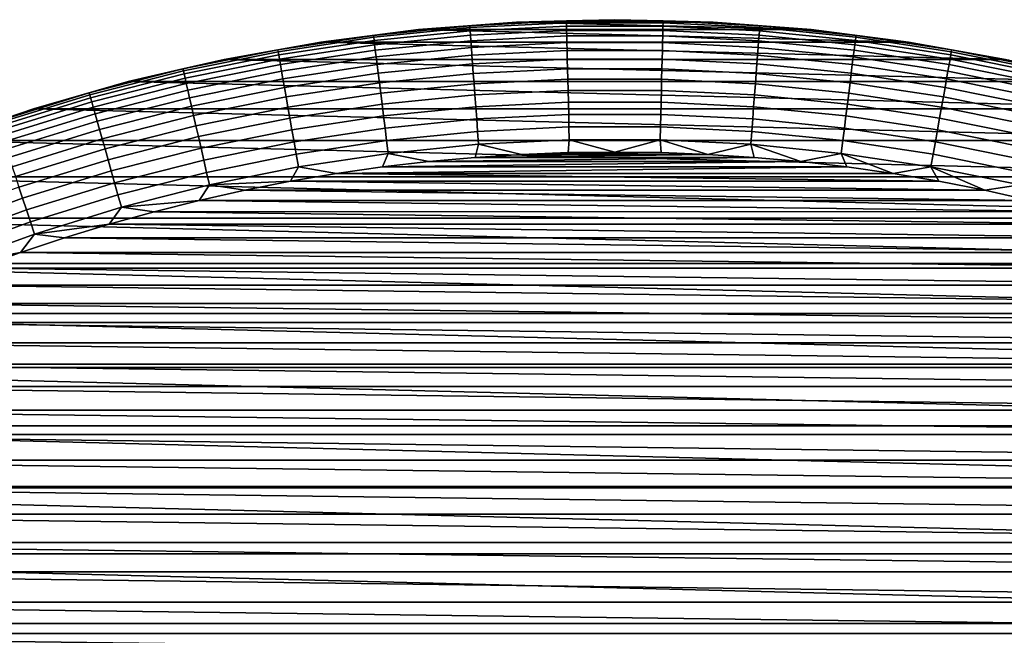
# Model space of a CAD drawing. Header units: metres. Extents: x -22 to 95, y -240 to 22.
# Tile 71 of 180: x -7 to 4, y 15 to 22. Entities that reach past the tile are written whole.
import ezdxf

# ---------------------------------------------------------------- set-up
doc = ezdxf.new("R2010")
doc.units = ezdxf.units.M
doc.layers.add('solid_10_151_013_XXX', color=7, linetype='CONTINUOUS')

msp = doc.modelspace()

# ---------------------------------------------------------------- linework, layer by layer
at = {"layer": 'solid_10_151_013_XXX'}
for points in [[(-1.114281, 21.971764, 133.5), (0.000001, 22, 133.5), (0, 22.000008), (-1.113887, 21.971773)], [(-0.548295, 21.985941, 133.647018), (0.000001, 22, 133.5), (-1.114281, 21.971764, 133.5)], [(-1.113887, 21.971773), (0, 22.000008), (1.113887, 21.971773)], [(0.548295, 21.985941, 133.647018), (0.000001, 22, 133.5), (-0.548295, 21.985941, 133.647018)], [(0.000001, 22, 133.5), (1.114282, 21.971764, 133.5), (1.113887, 21.971773), (0, 22.000008)], [(0.548295, 21.985941, 133.647018), (1.114282, 21.971764, 133.5), (0.000001, 22, 133.5)], [(-2.225702, 21.887125, 133.5), (-2.225847, 21.8871), (-3.331645, 21.746273), (-3.33141, 21.746304, 133.5)], [(-3.331645, 21.746273), (-2.225847, 21.8871), (3.331645, 21.746273)], [(-2.734663, 21.822096, 133.647018), (-2.225702, 21.887125, 133.5), (-3.33141, 21.746304, 133.5)], [(-1.643522, 21.93128, 133.647018), (-2.225702, 21.887125, 133.5), (-2.734663, 21.822096, 133.647018)], [(-1.643522, 21.93128, 133.647018), (-2.734663, 21.822096, 133.647018), (-2.731974, 21.800636, 133.792786), (-1.641906, 21.909714, 133.792786)], [(-1.641906, 21.909714, 133.792786), (-2.731974, 21.800636, 133.792786), (-2.72752, 21.765089, 133.935715), (-1.639229, 21.873989, 133.935715)], [(-2.225847, 21.8871), (-1.113887, 21.971773), (2.225847, 21.8871)], [(-2.225702, 21.887125, 133.5), (-1.114281, 21.971764, 133.5), (-1.113887, 21.971773), (-2.225847, 21.8871)], [(-2.225847, 21.8871), (2.225847, 21.8871), (3.331645, 21.746273)], [(-1.643522, 21.93128, 133.647018), (-1.114281, 21.971764, 133.5), (-2.225702, 21.887125, 133.5)], [(-0.548295, 21.985941, 133.647018), (-1.114281, 21.971764, 133.5), (-1.643522, 21.93128, 133.647018)], [(-0.548295, 21.985941, 133.647018), (-1.643522, 21.93128, 133.647018), (-1.641906, 21.909714, 133.792786), (-0.547756, 21.964319, 133.792786)], [(-0.547756, 21.964319, 133.792786), (-1.641906, 21.909714, 133.792786), (-1.639229, 21.873989, 133.935715), (-0.546863, 21.928507, 133.935715)], [(-0.546863, 21.928507, 133.935715), (-1.639229, 21.873989, 133.935715), (-1.635517, 21.824453, 134.074432), (-0.545624, 21.878847, 134.074432)], [(-0.545624, 21.878847, 134.074432), (-1.635517, 21.824453, 134.074432), (-1.630805, 21.761583, 134.207611), (-0.544053, 21.815821, 134.207611)], [(-1.113887, 21.971773), (1.113887, 21.971773), (2.225847, 21.8871)], [(0.548295, 21.985941, 133.647018), (-0.548295, 21.985941, 133.647018), (-0.547756, 21.964319, 133.792786), (0.547756, 21.964319, 133.792786)], [(0.547756, 21.964319, 133.792786), (-0.547756, 21.964319, 133.792786), (-0.546863, 21.928507, 133.935715), (0.546863, 21.928507, 133.935715)], [(0.546863, 21.928507, 133.935715), (-0.546863, 21.928507, 133.935715), (-0.545624, 21.878847, 134.074432), (0.545624, 21.878847, 134.074432)], [(0.545624, 21.878847, 134.074432), (-0.545624, 21.878847, 134.074432), (-0.544053, 21.815821, 134.207611), (0.544053, 21.815821, 134.207611)], [(1.635517, 21.824453, 134.074432), (0.545624, 21.878847, 134.074432), (0.544053, 21.815821, 134.207611), (1.630805, 21.761583, 134.207611)], [(1.639229, 21.873989, 133.935715), (0.546863, 21.928507, 133.935715), (0.545624, 21.878847, 134.074432), (1.635517, 21.824453, 134.074432)], [(1.641906, 21.909714, 133.792786), (0.547756, 21.964319, 133.792786), (0.546863, 21.928507, 133.935715), (1.639229, 21.873989, 133.935715)], [(1.643522, 21.93128, 133.647018), (0.548295, 21.985941, 133.647018), (0.547756, 21.964319, 133.792786), (1.641906, 21.909714, 133.792786)], [(1.643522, 21.93128, 133.647018), (1.114282, 21.971764, 133.5), (0.548295, 21.985941, 133.647018)], [(1.114282, 21.971764, 133.5), (2.225704, 21.887125, 133.5), (2.225847, 21.8871), (1.113887, 21.971773)], [(1.643522, 21.93128, 133.647018), (2.225704, 21.887125, 133.5), (1.114282, 21.971764, 133.5)], [(2.731974, 21.800636, 133.792786), (1.641906, 21.909714, 133.792786), (1.639229, 21.873989, 133.935715), (2.72752, 21.765089, 133.935715)], [(2.734663, 21.822096, 133.647018), (1.643522, 21.93128, 133.647018), (1.641906, 21.909714, 133.792786), (2.731974, 21.800636, 133.792786)], [(2.734663, 21.822096, 133.647018), (2.225704, 21.887125, 133.5), (1.643522, 21.93128, 133.647018)], [(2.225704, 21.887125, 133.5), (3.331412, 21.746304, 133.5), (3.331645, 21.746273), (2.225847, 21.8871)], [(2.734663, 21.822096, 133.647018), (3.331412, 21.746304, 133.5), (2.225704, 21.887125, 133.5)], [(-2.734663, 21.822096, 133.647018), (-3.33141, 21.746304, 133.5), (-3.819006, 21.658657, 133.647018)], [(-2.734663, 21.822096, 133.647018), (-3.819006, 21.658657, 133.647018), (-3.81525, 21.637358, 133.792786), (-2.731974, 21.800636, 133.792786)], [(-2.731974, 21.800636, 133.792786), (-3.81525, 21.637358, 133.792786), (-3.809029, 21.602077, 133.935715), (-2.72752, 21.765089, 133.935715)], [(-2.72752, 21.765089, 133.935715), (-3.809029, 21.602077, 133.935715), (-3.800403, 21.553158, 134.074432), (-2.721343, 21.715799, 134.074432)], [(-1.639229, 21.873989, 133.935715), (-2.72752, 21.765089, 133.935715), (-2.721343, 21.715799, 134.074432), (-1.635517, 21.824453, 134.074432)], [(-1.635517, 21.824453, 134.074432), (-2.721343, 21.715799, 134.074432), (-2.713503, 21.653244, 134.207611), (-1.630805, 21.761583, 134.207611)], [(-0.544053, 21.815821, 134.207611), (-1.630805, 21.761583, 134.207611), (-1.62514, 21.685987, 134.333969), (-0.542163, 21.740036, 134.333969)], [(0.544053, 21.815821, 134.207611), (-0.544053, 21.815821, 134.207611), (-0.542163, 21.740036, 134.333969), (0.542163, 21.740036, 134.333969)], [(1.630805, 21.761583, 134.207611), (0.544053, 21.815821, 134.207611), (0.542163, 21.740036, 134.333969), (1.62514, 21.685987, 134.333969)], [(2.721343, 21.715799, 134.074432), (1.635517, 21.824453, 134.074432), (1.630805, 21.761583, 134.207611), (2.713503, 21.653244, 134.207611)], [(2.72752, 21.765089, 133.935715), (1.639229, 21.873989, 133.935715), (1.635517, 21.824453, 134.074432), (2.721343, 21.715799, 134.074432)], [(3.809029, 21.602077, 133.935715), (2.72752, 21.765089, 133.935715), (2.721343, 21.715799, 134.074432), (3.800403, 21.553158, 134.074432)], [(3.81525, 21.637358, 133.792786), (2.731974, 21.800636, 133.792786), (2.72752, 21.765089, 133.935715), (3.809029, 21.602077, 133.935715)], [(3.819006, 21.658657, 133.647018), (2.734663, 21.822096, 133.647018), (2.731974, 21.800636, 133.792786), (3.81525, 21.637358, 133.792786)], [(3.819006, 21.658657, 133.647018), (3.331412, 21.746304, 133.5), (2.734663, 21.822096, 133.647018)], [(-3.819006, 21.658657, 133.647018), (-4.428566, 21.54966, 133.5), (-4.893853, 21.441372, 133.647018)], [(-3.819006, 21.658657, 133.647018), (-4.893853, 21.441372, 133.647018), (-4.88904, 21.420286, 133.792786), (-3.81525, 21.637358, 133.792786)], [(-4.428566, 21.54966, 133.5), (-3.33141, 21.746304, 133.5), (-3.331645, 21.746273), (-4.428181, 21.549734)], [(-3.819006, 21.658657, 133.647018), (-3.33141, 21.746304, 133.5), (-4.428566, 21.54966, 133.5)], [(-4.428181, 21.549734), (-3.331645, 21.746273), (4.428181, 21.549734)], [(-2.721343, 21.715799, 134.074432), (-3.800403, 21.553158, 134.074432), (-3.789455, 21.49107, 134.207611), (-2.713503, 21.653244, 134.207611)], [(-2.713503, 21.653244, 134.207611), (-3.789455, 21.49107, 134.207611), (-3.776291, 21.416412, 134.333969), (-2.704077, 21.578022, 134.333969)], [(-3.331645, 21.746273), (3.331645, 21.746273), (4.428181, 21.549734)], [(-1.630805, 21.761583, 134.207611), (-2.713503, 21.653244, 134.207611), (-2.704077, 21.578022, 134.333969), (-1.62514, 21.685987, 134.333969)], [(-1.62514, 21.685987, 134.333969), (-2.704077, 21.578022, 134.333969), (-2.693155, 21.490864, 134.452271), (-1.618576, 21.598392, 134.452271)], [(-0.542163, 21.740036, 134.333969), (-1.62514, 21.685987, 134.333969), (-1.618576, 21.598392, 134.452271), (-0.539973, 21.652224, 134.452271)], [(-0.539973, 21.652224, 134.452271), (-1.618576, 21.598392, 134.452271), (-1.611176, 21.499645, 134.561386), (-0.537504, 21.55323, 134.561386)], [(0.542163, 21.740036, 134.333969), (-0.542163, 21.740036, 134.333969), (-0.539973, 21.652224, 134.452271), (0.539973, 21.652224, 134.452271)], [(0.539973, 21.652224, 134.452271), (-0.539973, 21.652224, 134.452271), (-0.537504, 21.55323, 134.561386), (0.537504, 21.55323, 134.561386)], [(1.618576, 21.598392, 134.452271), (0.539973, 21.652224, 134.452271), (0.537504, 21.55323, 134.561386), (1.611176, 21.499645, 134.561386)], [(1.62514, 21.685987, 134.333969), (0.542163, 21.740036, 134.333969), (0.539973, 21.652224, 134.452271), (1.618576, 21.598392, 134.452271)], [(2.704077, 21.578022, 134.333969), (1.62514, 21.685987, 134.333969), (1.618576, 21.598392, 134.452271), (2.693155, 21.490864, 134.452271)], [(2.713503, 21.653244, 134.207611), (1.630805, 21.761583, 134.207611), (1.62514, 21.685987, 134.333969), (2.704077, 21.578022, 134.333969)], [(3.789455, 21.49107, 134.207611), (2.713503, 21.653244, 134.207611), (2.704077, 21.578022, 134.333969), (3.776291, 21.416412, 134.333969)], [(3.800403, 21.553158, 134.074432), (2.721343, 21.715799, 134.074432), (2.713503, 21.653244, 134.207611), (3.789455, 21.49107, 134.207611)], [(3.331412, 21.746304, 133.5), (4.428568, 21.549658, 133.5), (4.468869, 21.541338, 84.122108), (3.331645, 21.746273)], [(3.819006, 21.658657, 133.647018), (4.428568, 21.549658, 133.5), (3.331412, 21.746304, 133.5)], [(3.331645, 21.746273), (4.469007, 21.541309, 83.891487), (4.478918, 21.539249, 83.659279), (4.428181, 21.549734)], [(3.331645, 21.746273), (4.468869, 21.541338, 84.122108), (4.469007, 21.541309, 83.891487)], [(4.893853, 21.441372, 133.647018), (3.819006, 21.658657, 133.647018), (3.81525, 21.637358, 133.792786), (4.88904, 21.420286, 133.792786)], [(4.893853, 21.441372, 133.647018), (4.428568, 21.549658, 133.5), (3.819006, 21.658657, 133.647018)], [(-5.514354, 21.297697, 133.5), (-4.428566, 21.54966, 133.5), (-4.428181, 21.549734), (-5.514165, 21.297737)], [(-4.893853, 21.441372, 133.647018), (-4.428566, 21.54966, 133.5), (-5.514354, 21.297697, 133.5)], [(-5.514165, 21.297737), (-4.428181, 21.549734), (5.514165, 21.297737)], [(-3.81525, 21.637358, 133.792786), (-4.88904, 21.420286, 133.792786), (-4.881069, 21.385361, 133.935715), (-3.809029, 21.602077, 133.935715)], [(-3.809029, 21.602077, 133.935715), (-4.881069, 21.385361, 133.935715), (-4.870015, 21.336931, 134.074432), (-3.800403, 21.553158, 134.074432)], [(-3.800403, 21.553158, 134.074432), (-4.870015, 21.336931, 134.074432), (-4.855986, 21.275465, 134.207611), (-3.789455, 21.49107, 134.207611)], [(-4.428181, 21.549734), (4.428181, 21.549734), (5.514165, 21.297737)], [(-2.704077, 21.578022, 134.333969), (-3.776291, 21.416412, 134.333969), (-3.761038, 21.329906, 134.452271), (-2.693155, 21.490864, 134.452271)], [(-1.618576, 21.598392, 134.452271), (-2.693155, 21.490864, 134.452271), (-2.680842, 21.392609, 134.561386), (-1.611176, 21.499645, 134.561386)], [(-0.537504, 21.55323, 134.561386), (-1.611176, 21.499645, 134.561386), (-1.603011, 21.390699, 134.660263), (-0.53478, 21.444012, 134.660263)], [(0.537504, 21.55323, 134.561386), (-0.537504, 21.55323, 134.561386), (-0.53478, 21.444012, 134.660263), (0.53478, 21.444012, 134.660263)], [(1.611176, 21.499645, 134.561386), (0.537504, 21.55323, 134.561386), (0.53478, 21.444012, 134.660263), (1.603011, 21.390699, 134.660263)], [(2.693155, 21.490864, 134.452271), (1.618576, 21.598392, 134.452271), (1.611176, 21.499645, 134.561386), (2.680842, 21.392609, 134.561386)], [(3.776291, 21.416412, 134.333969), (2.704077, 21.578022, 134.333969), (2.693155, 21.490864, 134.452271), (3.761038, 21.329906, 134.452271)], [(4.870015, 21.336931, 134.074432), (3.800403, 21.553158, 134.074432), (3.789455, 21.49107, 134.207611), (4.855986, 21.275465, 134.207611)], [(4.881069, 21.385361, 133.935715), (3.809029, 21.602077, 133.935715), (3.800403, 21.553158, 134.074432), (4.870015, 21.336931, 134.074432)], [(4.88904, 21.420286, 133.792786), (3.81525, 21.637358, 133.792786), (3.809029, 21.602077, 133.935715), (4.881069, 21.385361, 133.935715)], [(-4.893853, 21.441372, 133.647018), (-5.514354, 21.297697, 133.5), (-5.956534, 21.17078, 133.647018)], [(-4.893853, 21.441372, 133.647018), (-5.956534, 21.17078, 133.647018), (-5.950676, 21.149961, 133.792786), (-4.88904, 21.420286, 133.792786)], [(-3.789455, 21.49107, 134.207611), (-4.855986, 21.275465, 134.207611), (-4.839117, 21.201557, 134.333969), (-3.776291, 21.416412, 134.333969)], [(-2.693155, 21.490864, 134.452271), (-3.761038, 21.329906, 134.452271), (-3.743843, 21.232388, 134.561386), (-2.680842, 21.392609, 134.561386)], [(-1.611176, 21.499645, 134.561386), (-2.680842, 21.392609, 134.561386), (-2.667257, 21.284204, 134.660263), (-1.603011, 21.390699, 134.660263)], [(-0.53478, 21.444012, 134.660263), (-1.603011, 21.390699, 134.660263), (-1.594161, 21.272604, 134.74794), (-0.531828, 21.325623, 134.74794)], [(0.53478, 21.444012, 134.660263), (-0.53478, 21.444012, 134.660263), (-0.531828, 21.325623, 134.74794), (0.531828, 21.325623, 134.74794)], [(1.603011, 21.390699, 134.660263), (0.53478, 21.444012, 134.660263), (0.531828, 21.325623, 134.74794), (1.594161, 21.272604, 134.74794)], [(2.680842, 21.392609, 134.561386), (1.611176, 21.499645, 134.561386), (1.603011, 21.390699, 134.660263), (2.667257, 21.284204, 134.660263)], [(3.761038, 21.329906, 134.452271), (2.693155, 21.490864, 134.452271), (2.680842, 21.392609, 134.561386), (3.743843, 21.232388, 134.561386)], [(4.855986, 21.275465, 134.207611), (3.789455, 21.49107, 134.207611), (3.776291, 21.416412, 134.333969), (4.839117, 21.201557, 134.333969)], [(-4.88904, 21.420286, 133.792786), (-5.950676, 21.149961, 133.792786), (-5.940974, 21.115477, 133.935715), (-4.881069, 21.385361, 133.935715)], [(-4.881069, 21.385361, 133.935715), (-5.940974, 21.115477, 133.935715), (-5.92752, 21.067657, 134.074432), (-4.870015, 21.336931, 134.074432)], [(-4.870015, 21.336931, 134.074432), (-5.92752, 21.067657, 134.074432), (-5.910444, 21.006968, 134.207611), (-4.855986, 21.275465, 134.207611)], [(-3.776291, 21.416412, 134.333969), (-4.839117, 21.201557, 134.333969), (-4.819571, 21.115919, 134.452271), (-3.761038, 21.329906, 134.452271)], [(-3.761038, 21.329906, 134.452271), (-4.819571, 21.115919, 134.452271), (-4.797536, 21.019379, 134.561386), (-3.743843, 21.232388, 134.561386)], [(-2.680842, 21.392609, 134.561386), (-3.743843, 21.232388, 134.561386), (-3.724871, 21.124794, 134.660263), (-2.667257, 21.284204, 134.660263)], [(-1.603011, 21.390699, 134.660263), (-2.667257, 21.284204, 134.660263), (-2.652531, 21.166698, 134.74794), (-1.594161, 21.272604, 134.74794)], [(-0.531828, 21.325623, 134.74794), (-1.594161, 21.272604, 134.74794), (-1.584711, 21.1465, 134.823578), (-0.528675, 21.199205, 134.823578)], [(0.531828, 21.325623, 134.74794), (-0.531828, 21.325623, 134.74794), (-0.528675, 21.199205, 134.823578), (0.528675, 21.199205, 134.823578)], [(1.594161, 21.272604, 134.74794), (0.531828, 21.325623, 134.74794), (0.528675, 21.199205, 134.823578), (1.584711, 21.1465, 134.823578)], [(2.667257, 21.284204, 134.660263), (1.603011, 21.390699, 134.660263), (1.594161, 21.272604, 134.74794), (2.652531, 21.166698, 134.74794)], [(3.743843, 21.232388, 134.561386), (2.680842, 21.392609, 134.561386), (2.667257, 21.284204, 134.660263), (3.724871, 21.124794, 134.660263)], [(4.819571, 21.115919, 134.452271), (3.761038, 21.329906, 134.452271), (3.743843, 21.232388, 134.561386), (4.797536, 21.019379, 134.561386)], [(4.839117, 21.201557, 134.333969), (3.776291, 21.416412, 134.333969), (3.761038, 21.329906, 134.452271), (4.819571, 21.115919, 134.452271)], [(-6.586304, 20.990967), (-5.514165, 21.297737), (6.586304, 20.990967)], [(-6.585987, 20.991064, 133.5), (-5.514354, 21.297697, 133.5), (-5.514165, 21.297737), (-6.586304, 20.990967)], [(-5.956534, 21.17078, 133.647018), (-5.514354, 21.297697, 133.5), (-6.585987, 20.991064, 133.5)], [(-4.855986, 21.275465, 134.207611), (-5.910444, 21.006968, 134.207611), (-5.889912, 20.933992, 134.333969), (-4.839117, 21.201557, 134.333969)], [(-5.514165, 21.297737), (5.514165, 21.297737), (6.586304, 20.990967)], [(-3.743843, 21.232388, 134.561386), (-4.797536, 21.019379, 134.561386), (-4.773225, 20.912867, 134.660263), (-3.724871, 21.124794, 134.660263)], [(-2.667257, 21.284204, 134.660263), (-3.724871, 21.124794, 134.660263), (-3.704307, 21.008167, 134.74794), (-2.652531, 21.166698, 134.74794)], [(-1.594161, 21.272604, 134.74794), (-2.652531, 21.166698, 134.74794), (-2.636807, 21.041222, 134.823578), (-1.584711, 21.1465, 134.823578)], [(2.652531, 21.166698, 134.74794), (1.594161, 21.272604, 134.74794), (1.584711, 21.1465, 134.823578), (2.636807, 21.041222, 134.823578)], [(3.724871, 21.124794, 134.660263), (2.667257, 21.284204, 134.660263), (2.652531, 21.166698, 134.74794), (3.704307, 21.008167, 134.74794)], [(4.797536, 21.019379, 134.561386), (3.743843, 21.232388, 134.561386), (3.724871, 21.124794, 134.660263), (4.773225, 20.912867, 134.660263)], [(-5.956534, 21.17078, 133.647018), (-6.585987, 20.991064, 133.5), (-7.004406, 20.847555, 133.647018)], [(-5.956534, 21.17078, 133.647018), (-7.004406, 20.847555, 133.647018), (-6.997518, 20.827053, 133.792786), (-5.950676, 21.149961, 133.792786)], [(-5.950676, 21.149961, 133.792786), (-6.997518, 20.827053, 133.792786), (-6.986108, 20.793095, 133.935715), (-5.940974, 21.115477, 133.935715)], [(-5.940974, 21.115477, 133.935715), (-6.986108, 20.793095, 133.935715), (-6.970287, 20.746006, 134.074432), (-5.92752, 21.067657, 134.074432)], [(-4.839117, 21.201557, 134.333969), (-5.889912, 20.933992, 134.333969), (-5.866121, 20.849436, 134.452271), (-4.819571, 21.115919, 134.452271)], [(-4.819571, 21.115919, 134.452271), (-5.866121, 20.849436, 134.452271), (-5.839302, 20.754112, 134.561386), (-4.797536, 21.019379, 134.561386)], [(-3.724871, 21.124794, 134.660263), (-4.773225, 20.912867, 134.660263), (-4.746873, 20.797409, 134.74794), (-3.704307, 21.008167, 134.74794)], [(-2.652531, 21.166698, 134.74794), (-3.704307, 21.008167, 134.74794), (-3.682348, 20.883633, 134.823578), (-2.636807, 21.041222, 134.823578)], [(-1.584711, 21.1465, 134.823578), (-2.636807, 21.041222, 134.823578), (-2.620236, 20.908989, 134.886444), (-1.574752, 21.013605, 134.886444)], [(-0.528675, 21.199205, 134.823578), (-1.584711, 21.1465, 134.823578), (-1.574752, 21.013605, 134.886444), (-0.525353, 21.065979, 134.886444)], [(0.528675, 21.199205, 134.823578), (-0.528675, 21.199205, 134.823578), (-0.525353, 21.065979, 134.886444), (0.525353, 21.065979, 134.886444)], [(1.584711, 21.1465, 134.823578), (0.528675, 21.199205, 134.823578), (0.525353, 21.065979, 134.886444), (1.574752, 21.013605, 134.886444)], [(2.636807, 21.041222, 134.823578), (1.584711, 21.1465, 134.823578), (1.574752, 21.013605, 134.886444), (2.620236, 20.908989, 134.886444)], [(3.704307, 21.008167, 134.74794), (2.652531, 21.166698, 134.74794), (2.636807, 21.041222, 134.823578), (3.682348, 20.883633, 134.823578)], [(4.773225, 20.912867, 134.660263), (3.724871, 21.124794, 134.660263), (3.704307, 21.008167, 134.74794), (4.746873, 20.797409, 134.74794)], [(-7.640714, 20.630548, 133.5), (-6.585987, 20.991064, 133.5), (-6.586304, 20.990967), (-7.640665, 20.630566)], [(-7.004406, 20.847555, 133.647018), (-6.585987, 20.991064, 133.5), (-7.640714, 20.630548, 133.5)], [(-7.640665, 20.630566), (-6.586304, 20.990967), (7.640665, 20.630566)], [(-5.92752, 21.067657, 134.074432), (-6.970287, 20.746006, 134.074432), (-6.950208, 20.686243, 134.207611), (-5.910444, 21.006968, 134.207611)], [(-5.910444, 21.006968, 134.207611), (-6.950208, 20.686243, 134.207611), (-6.926064, 20.614382, 134.333969), (-5.889912, 20.933992, 134.333969)], [(-6.586304, 20.990967), (6.586304, 20.990967), (7.640665, 20.630566)], [(-4.797536, 21.019379, 134.561386), (-5.839302, 20.754112, 134.561386), (-5.809712, 20.648943, 134.660263), (-4.773225, 20.912867, 134.660263)], [(-3.704307, 21.008167, 134.74794), (-4.746873, 20.797409, 134.74794), (-4.718733, 20.674122, 134.823578), (-3.682348, 20.883633, 134.823578)], [(-2.636807, 21.041222, 134.823578), (-3.682348, 20.883633, 134.823578), (-3.659206, 20.75239, 134.886444), (-2.620236, 20.908989, 134.886444)], [(-1.574752, 21.013605, 134.886444), (-2.620236, 20.908989, 134.886444), (-2.602978, 20.771273, 134.935928), (-1.56438, 20.8752, 134.935928)], [(-0.525353, 21.065979, 134.886444), (-1.574752, 21.013605, 134.886444), (-1.56438, 20.8752, 134.935928), (-0.521892, 20.927229, 134.935928)], [(0.525353, 21.065979, 134.886444), (-0.525353, 21.065979, 134.886444), (-0.521892, 20.927229, 134.935928), (0.521892, 20.927229, 134.935928)], [(1.574752, 21.013605, 134.886444), (0.525353, 21.065979, 134.886444), (0.521892, 20.927229, 134.935928), (1.56438, 20.8752, 134.935928)], [(2.620236, 20.908989, 134.886444), (1.574752, 21.013605, 134.886444), (1.56438, 20.8752, 134.935928), (2.602978, 20.771273, 134.935928)], [(3.682348, 20.883633, 134.823578), (2.636807, 21.041222, 134.823578), (2.620236, 20.908989, 134.886444), (3.659206, 20.75239, 134.886444)], [(4.746873, 20.797409, 134.74794), (3.704307, 21.008167, 134.74794), (3.682348, 20.883633, 134.823578), (4.718733, 20.674122, 134.823578)], [(-5.889912, 20.933992, 134.333969), (-6.926064, 20.614382, 134.333969), (-6.898088, 20.531116, 134.452271), (-5.866121, 20.849436, 134.452271)], [(-4.773225, 20.912867, 134.660263), (-5.809712, 20.648943, 134.660263), (-5.777637, 20.534945, 134.74794), (-4.746873, 20.797409, 134.74794)], [(-3.682348, 20.883633, 134.823578), (-4.718733, 20.674122, 134.823578), (-4.689079, 20.544195, 134.886444), (-3.659206, 20.75239, 134.886444)], [(-2.620236, 20.908989, 134.886444), (-3.659206, 20.75239, 134.886444), (-3.635105, 20.615705, 134.935928), (-2.602978, 20.771273, 134.935928)], [(-1.56438, 20.8752, 134.935928), (-2.602978, 20.771273, 134.935928), (-2.5852, 20.629404, 134.971558), (-1.553695, 20.732622, 134.971558)], [(-0.521892, 20.927229, 134.935928), (-1.56438, 20.8752, 134.935928), (-1.553695, 20.732622, 134.971558), (-0.518328, 20.784296, 134.971558)], [(0.521892, 20.927229, 134.935928), (-0.521892, 20.927229, 134.935928), (-0.518328, 20.784296, 134.971558), (0.518328, 20.784296, 134.971558)], [(1.56438, 20.8752, 134.935928), (0.521892, 20.927229, 134.935928), (0.518328, 20.784296, 134.971558), (1.553695, 20.732622, 134.971558)], [(2.602978, 20.771273, 134.935928), (1.56438, 20.8752, 134.935928), (1.553695, 20.732622, 134.971558), (2.5852, 20.629404, 134.971558)], [(3.659206, 20.75239, 134.886444), (2.620236, 20.908989, 134.886444), (2.602978, 20.771273, 134.935928), (3.635105, 20.615705, 134.935928)], [(4.718733, 20.674122, 134.823578), (3.682348, 20.883633, 134.823578), (3.659206, 20.75239, 134.886444), (4.689079, 20.544195, 134.886444)], [(-5.866121, 20.849436, 134.452271), (-6.898088, 20.531116, 134.452271), (-6.86655, 20.437248, 134.561386), (-5.839302, 20.754112, 134.561386)], [(-4.746873, 20.797409, 134.74794), (-5.777637, 20.534945, 134.74794), (-5.743388, 20.413214, 134.823578), (-4.718733, 20.674122, 134.823578)], [(-2.602978, 20.771273, 134.935928), (-3.635105, 20.615705, 134.935928), (-3.610277, 20.474899, 134.971558), (-2.5852, 20.629404, 134.971558)], [(-0.518328, 20.784296, 134.971558), (-1.553695, 20.732622, 134.971558), (-1.542801, 20.587246, 134.992981), (-0.514693, 20.638557, 134.992981)], [(0.518328, 20.784296, 134.971558), (-0.518328, 20.784296, 134.971558), (-0.514693, 20.638557, 134.992981), (0.514693, 20.638557, 134.992981)], [(1.553695, 20.732622, 134.971558), (0.518328, 20.784296, 134.971558), (0.514693, 20.638557, 134.992981), (1.542801, 20.587246, 134.992981)], [(3.635105, 20.615705, 134.935928), (2.602978, 20.771273, 134.935928), (2.5852, 20.629404, 134.971558), (3.610277, 20.474899, 134.971558)], [(-5.839302, 20.754112, 134.561386), (-6.86655, 20.437248, 134.561386), (-6.831755, 20.333685, 134.660263), (-5.809712, 20.648943, 134.660263)], [(-5.809712, 20.648943, 134.660263), (-6.831755, 20.333685, 134.660263), (-6.794038, 20.221426, 134.74794), (-5.777637, 20.534945, 134.74794)], [(-4.718733, 20.674122, 134.823578), (-5.743388, 20.413214, 134.823578), (-5.707294, 20.284927, 134.886444), (-4.689079, 20.544195, 134.886444)], [(-3.659206, 20.75239, 134.886444), (-4.689079, 20.544195, 134.886444), (-4.658195, 20.408884, 134.935928), (-3.635105, 20.615705, 134.935928)], [(-1.553695, 20.732622, 134.971558), (-2.5852, 20.629404, 134.971558), (-2.567073, 20.484753, 134.992981), (-1.542801, 20.587246, 134.992981)], [(2.5852, 20.629404, 134.971558), (1.553695, 20.732622, 134.971558), (1.542801, 20.587246, 134.992981), (2.567073, 20.484753, 134.992981)], [(4.689079, 20.544195, 134.886444), (3.659206, 20.75239, 134.886444), (3.635105, 20.615705, 134.935928), (4.658195, 20.408884, 134.935928)], [(-8.67542, 20.217243), (-7.640665, 20.630566), (8.67542, 20.217243)], [(-7.640665, 20.630566), (7.640665, 20.630566), (8.67542, 20.217243)], [(-4.689079, 20.544195, 134.886444), (-5.707294, 20.284927, 134.886444), (-5.669703, 20.151321, 134.935928), (-4.658195, 20.408884, 134.935928)], [(-3.635105, 20.615705, 134.935928), (-4.658195, 20.408884, 134.935928), (-4.626379, 20.269489, 134.971558), (-3.610277, 20.474899, 134.971558)], [(-2.5852, 20.629404, 134.971558), (-3.610277, 20.474899, 134.971558), (-3.584962, 20.331329, 134.992981), (-2.567073, 20.484753, 134.992981)], [(-1.542801, 20.587246, 134.992981), (-2.567073, 20.484753, 134.992981), (-2.108135, 20.391315, 135), (-1.582311, 20.438839, 135)], [(-1.542801, 20.587246, 134.992981), (-1.582311, 20.438839, 135), (-1.055538, 20.472807, 135)], [(-0.514693, 20.638557, 134.992981), (-1.542801, 20.587246, 134.992981), (-1.055538, 20.472807, 135), (-0.527993, 20.493195, 135)], [(-0.514693, 20.638557, 134.992981), (-0.527993, 20.493195, 135), (-0.000134, 20.5, 135)], [(0.514693, 20.638557, 134.992981), (-0.514693, 20.638557, 134.992981), (-0.000134, 20.5, 135)], [(0.514693, 20.638557, 134.992981), (-0.000134, 20.5, 135), (0.527724, 20.493202, 135)], [(0.514693, 20.638557, 134.992981), (0.527724, 20.493202, 135), (1.05527, 20.47282, 135)], [(1.542801, 20.587246, 134.992981), (0.514693, 20.638557, 134.992981), (1.05527, 20.47282, 135)], [(1.542801, 20.587246, 134.992981), (1.05527, 20.47282, 135), (1.582043, 20.43886, 135)], [(1.542801, 20.587246, 134.992981), (1.582043, 20.43886, 135), (2.107868, 20.391342, 135)], [(2.567073, 20.484753, 134.992981), (1.542801, 20.587246, 134.992981), (2.107868, 20.391342, 135)], [(3.610277, 20.474899, 134.971558), (2.5852, 20.629404, 134.971558), (2.567073, 20.484753, 134.992981), (3.584962, 20.331329, 134.992981)], [(4.658195, 20.408884, 134.935928), (3.635105, 20.615705, 134.935928), (3.610277, 20.474899, 134.971558), (4.626379, 20.269489, 134.971558)], [(-5.777637, 20.534945, 134.74794), (-6.794038, 20.221426, 134.74794), (-6.753763, 20.101555, 134.823578), (-5.743388, 20.413214, 134.823578)], [(-3.610277, 20.474899, 134.971558), (-4.626379, 20.269489, 134.971558), (-4.593939, 20.127361, 134.992981), (-3.584962, 20.331329, 134.992981)], [(-2.567073, 20.484753, 134.992981), (-3.584962, 20.331329, 134.992981), (-3.155135, 20.255741, 135), (-2.632433, 20.330276, 135)], [(-2.567073, 20.484753, 134.992981), (-2.632433, 20.330276, 135), (-2.108135, 20.391315, 135)], [(1.582043, 20.43886, 135), (-1.582311, 20.438839, 135), (-2.108135, 20.391315, 135)], [(2.107868, 20.391342, 135), (1.582043, 20.43886, 135), (-2.108135, 20.391315, 135)], [(1.05527, 20.47282, 135), (-1.055538, 20.472807, 135), (-1.582311, 20.438839, 135)], [(1.582043, 20.43886, 135), (1.05527, 20.47282, 135), (-1.582311, 20.438839, 135)], [(0.527724, 20.493202, 135), (-0.527993, 20.493195, 135), (-1.055538, 20.472807, 135)], [(1.05527, 20.47282, 135), (0.527724, 20.493202, 135), (-1.055538, 20.472807, 135)], [(0.527724, 20.493202, 135), (-0.000134, 20.5, 135), (-0.527993, 20.493195, 135)], [(2.567073, 20.484753, 134.992981), (2.107868, 20.391342, 135), (2.632167, 20.330311, 135)], [(2.567073, 20.484753, 134.992981), (2.632167, 20.330311, 135), (3.154869, 20.255783, 135)], [(3.584962, 20.331329, 134.992981), (2.567073, 20.484753, 134.992981), (3.154869, 20.255783, 135)], [(4.626379, 20.269489, 134.971558), (3.610277, 20.474899, 134.971558), (3.584962, 20.331329, 134.992981), (4.593939, 20.127361, 134.992981)], [(-5.743388, 20.413214, 134.823578), (-6.753763, 20.101555, 134.823578), (-6.711319, 19.975225, 134.886444), (-5.707294, 20.284927, 134.886444)], [(-4.658195, 20.408884, 134.935928), (-5.669703, 20.151321, 134.935928), (-5.630979, 20.013687, 134.971558), (-4.626379, 20.269489, 134.971558)], [(-3.584962, 20.331329, 134.992981), (-4.593939, 20.127361, 134.992981), (-3.675576, 20.167797, 135)], [(-3.584962, 20.331329, 134.992981), (-3.675576, 20.167797, 135), (-3.155135, 20.255741, 135)], [(2.632167, 20.330311, 135), (-2.632433, 20.330276, 135), (-3.155135, 20.255741, 135)], [(3.154869, 20.255783, 135), (2.632167, 20.330311, 135), (-3.155135, 20.255741, 135)], [(2.107868, 20.391342, 135), (-2.108135, 20.391315, 135), (-2.632433, 20.330276, 135)], [(2.632167, 20.330311, 135), (2.107868, 20.391342, 135), (-2.632433, 20.330276, 135)], [(3.584962, 20.331329, 134.992981), (3.154869, 20.255783, 135), (3.675312, 20.167845, 135)], [(3.584962, 20.331329, 134.992981), (3.675312, 20.167845, 135), (4.193497, 20.066502, 135)], [(4.593939, 20.127361, 134.992981), (3.584962, 20.331329, 134.992981), (4.193497, 20.066502, 135)], [(-9.688865, 19.751606), (-8.67542, 20.217243), (9.688865, 19.751606)], [(-8.67542, 20.217243), (8.67542, 20.217243), (9.688865, 19.751606)], [(-5.707294, 20.284927, 134.886444), (-6.711319, 19.975225, 134.886444), (-6.667115, 19.84366, 134.935928), (-5.669703, 20.151321, 134.935928)], [(-4.626379, 20.269489, 134.971558), (-5.630979, 20.013687, 134.971558), (-5.591495, 19.873352, 134.992981), (-4.593939, 20.127361, 134.992981)], [(3.675312, 20.167845, 135), (-3.155135, 20.255741, 135), (-3.675576, 20.167797, 135)], [(3.675312, 20.167845, 135), (3.154869, 20.255783, 135), (-3.155135, 20.255741, 135)], [(-6.753763, 20.101555, 134.823578), (-7.747347, 19.73992, 134.823578), (-7.698659, 19.615864, 134.886444), (-6.711319, 19.975225, 134.886444)], [(-5.669703, 20.151321, 134.935928), (-6.667115, 19.84366, 134.935928), (-6.621579, 19.708128, 134.971558), (-5.630979, 20.013687, 134.971558)], [(-4.593939, 20.127361, 134.992981), (-5.591495, 19.873352, 134.992981), (-4.708974, 19.951828, 135)], [(-4.593939, 20.127361, 134.992981), (-4.708974, 19.951828, 135), (-4.19376, 20.066446, 135)], [(-4.593939, 20.127361, 134.992981), (-4.19376, 20.066446, 135), (-3.675576, 20.167797, 135)], [(4.193497, 20.066502, 135), (-3.675576, 20.167797, 135), (-4.19376, 20.066446, 135)], [(4.193497, 20.066502, 135), (3.675312, 20.167845, 135), (-3.675576, 20.167797, 135)], [(4.593939, 20.127361, 134.992981), (4.193497, 20.066502, 135), (4.708712, 19.951891, 135)], [(-5.630979, 20.013687, 134.971558), (-6.621579, 19.708128, 134.971558), (-6.575149, 19.569935, 134.992981), (-5.591495, 19.873352, 134.992981)], [(4.708712, 19.951891, 135), (-4.19376, 20.066446, 135), (-4.708974, 19.951828, 135)], [(4.708712, 19.951891, 135), (4.193497, 20.066502, 135), (-4.19376, 20.066446, 135)], [(-6.711319, 19.975225, 134.886444), (-7.698659, 19.615864, 134.886444), (-7.647953, 19.486666, 134.935928), (-6.667115, 19.84366, 134.935928)], [(-5.591495, 19.873352, 134.992981), (-6.575149, 19.569935, 134.992981), (-5.729886, 19.682945, 135)], [(-5.591495, 19.873352, 134.992981), (-5.729886, 19.682945, 135), (-5.221259, 19.823935, 135)], [(-5.591495, 19.873352, 134.992981), (-5.221259, 19.823935, 135), (-4.708974, 19.951828, 135)], [(5.220999, 19.824003, 135), (-4.708974, 19.951828, 135), (-5.221259, 19.823935, 135)], [(5.220999, 19.824003, 135), (4.708712, 19.951891, 135), (-4.708974, 19.951828, 135)], [(-6.667115, 19.84366, 134.935928), (-7.647953, 19.486666, 134.935928), (-7.595716, 19.353571, 134.971558), (-6.621579, 19.708128, 134.971558)], [(5.729628, 19.68302, 135), (-5.221259, 19.823935, 135), (-5.729886, 19.682945, 135)], [(5.729628, 19.68302, 135), (5.220999, 19.824003, 135), (-5.221259, 19.823935, 135)], [(-10.676941, 19.23546), (-9.688865, 19.751606), (10.676941, 19.23546)], [(-9.688865, 19.751606), (9.688865, 19.751606), (10.676941, 19.23546)], [(-6.621579, 19.708128, 134.971558), (-7.595716, 19.353571, 134.971558), (-7.542456, 19.217865, 134.992981), (-6.575149, 19.569935, 134.992981)], [(-6.575149, 19.569935, 134.992981), (-6.234906, 19.528847, 135), (-5.729886, 19.682945, 135)], [(6.23465, 19.528927, 135), (-5.729886, 19.682945, 135), (-6.234906, 19.528847, 135)], [(6.23465, 19.528927, 135), (5.729628, 19.68302, 135), (-5.729886, 19.682945, 135)], [(-6.575149, 19.569935, 134.992981), (-7.542456, 19.217865, 134.992981), (-6.735606, 19.361858, 135)], [(-6.575149, 19.569935, 134.992981), (-6.735606, 19.361858, 135), (-6.234906, 19.528847, 135)], [(6.735352, 19.361946, 135), (-6.234906, 19.528847, 135), (-6.735606, 19.361858, 135)], [(6.735352, 19.361946, 135), (6.23465, 19.528927, 135), (-6.234906, 19.528847, 135)], [(-7.542456, 19.217865, 134.992981), (-7.232015, 19.181967, 135), (-6.735606, 19.361858, 135)], [(7.231763, 19.18206, 135), (-6.735606, 19.361858, 135), (-7.232015, 19.181967, 135)], [(7.231763, 19.18206, 135), (6.735352, 19.361946, 135), (-6.735606, 19.361858, 135)], [(-11.63683, 18.67041), (-10.676941, 19.23546), (11.63683, 18.67041)], [(-10.676941, 19.23546), (10.676941, 19.23546), (11.63683, 18.67041)], [(7.723218, 18.989519, 135), (-7.232015, 19.181967, 135), (-7.723466, 18.989418, 135)], [(7.723218, 18.989519, 135), (7.231763, 19.18206, 135), (-7.232015, 19.181967, 135)], [(8.209695, 18.784323, 135), (-7.723466, 18.989418, 135), (-8.209941, 18.784214, 135)], [(8.209695, 18.784323, 135), (7.723218, 18.989519, 135), (-7.723466, 18.989418, 135)], [(8.690605, 18.566727, 135), (-8.209941, 18.784214, 135), (-8.690848, 18.566614, 135)], [(8.690605, 18.566727, 135), (8.209695, 18.784323, 135), (-8.209941, 18.784214, 135)], [(-12.567911, 18.056787), (-11.63683, 18.67041), (12.567911, 18.056787)], [(-11.63683, 18.67041), (11.63683, 18.67041), (12.567911, 18.056787)], [(9.165852, 18.336767, 135), (-8.690848, 18.566614, 135), (-9.166091, 18.336647, 135)], [(9.165852, 18.336767, 135), (8.690605, 18.566727, 135), (-8.690848, 18.566614, 135)], [(9.63495, 18.094688, 135), (-9.166091, 18.336647, 135), (-9.635186, 18.094563, 135)], [(9.63495, 18.094688, 135), (9.165852, 18.336767, 135), (-9.166091, 18.336647, 135)], [(10.097699, 17.84058, 135), (-9.635186, 18.094563, 135), (-10.097932, 17.840448, 135)], [(10.097699, 17.84058, 135), (9.63495, 18.094688, 135), (-9.635186, 18.094563, 135)], [(-13.466738, 17.396746), (-12.567911, 18.056787), (13.466738, 17.396746)], [(-12.567911, 18.056787), (12.567911, 18.056787), (13.466738, 17.396746)], [(10.553745, 17.574654, 135), (-10.097932, 17.840448, 135), (-10.553975, 17.574516, 135)], [(10.553745, 17.574654, 135), (10.097699, 17.84058, 135), (-10.097932, 17.840448, 135)], [(11.002766, 17.297079, 135), (-10.553975, 17.574516, 135), (-11.002993, 17.296936, 135)], [(11.002766, 17.297079, 135), (10.553745, 17.574654, 135), (-10.553975, 17.574516, 135)], [(-14.330021, 16.692833), (-13.466738, 17.396746), (14.330021, 16.692833)], [(-13.466738, 17.396746), (13.466738, 17.396746), (14.330021, 16.692833)], [(11.444545, 17.008009, 135), (-11.002993, 17.296936, 135), (-11.444768, 17.00786, 135)], [(11.444545, 17.008009, 135), (11.002766, 17.297079, 135), (-11.002993, 17.296936, 135)], [(11.878654, 16.707706, 135), (-11.444768, 17.00786, 135), (-11.878872, 16.70755, 135)], [(11.878654, 16.707706, 135), (11.444545, 17.008009, 135), (-11.444768, 17.00786, 135)], [(-15.157108, 15.945595), (-14.330021, 16.692833), (15.157108, 15.945595)], [(-14.330021, 16.692833), (14.330021, 16.692833), (15.157108, 15.945595)], [(12.304985, 16.396259, 135), (-11.878872, 16.70755, 135), (-12.305201, 16.396097, 135)], [(12.304985, 16.396259, 135), (11.878654, 16.707706, 135), (-11.878872, 16.70755, 135)], [(12.723039, 16.07402, 135), (-12.305201, 16.396097, 135), (-12.723249, 16.073854, 135)], [(12.723039, 16.07402, 135), (12.304985, 16.396259, 135), (-12.305201, 16.396097, 135)], [(13.132785, 15.741026, 135), (-12.723249, 16.073854, 135), (-13.132992, 15.740854, 135)], [(13.132785, 15.741026, 135), (12.723039, 16.07402, 135), (-12.723249, 16.073854, 135)], [(-15.945707, 15.156978), (-15.157108, 15.945595), (15.945707, 15.156978)], [(-15.157108, 15.945595), (15.157108, 15.945595), (15.945707, 15.156978)], [(13.533683, 15.397705, 135), (-13.132992, 15.740854, 135), (-13.533885, 15.397527, 135)], [(13.533683, 15.397705, 135), (13.132785, 15.741026, 135), (-13.132992, 15.740854, 135)], [(13.92575, 15.044049, 135), (-13.533885, 15.397527, 135), (-13.925947, 15.043866, 135)], [(13.92575, 15.044049, 135), (13.533683, 15.397705, 135), (-13.533885, 15.397527, 135)], [(-16.692745, 14.330121), (-15.945707, 15.156978), (16.692745, 14.330121)], [(-15.945707, 15.156978), (15.945707, 15.156978), (16.692745, 14.330121)], [(14.308435, 14.680551, 135), (-13.925947, 15.043866, 135), (-14.308629, 14.680363, 135)], [(14.308435, 14.680551, 135), (13.92575, 15.044049, 135), (-13.925947, 15.043866, 135)]]:
    msp.add_3dface(points, dxfattribs=at)

doc.saveas('drawing.dxf')
